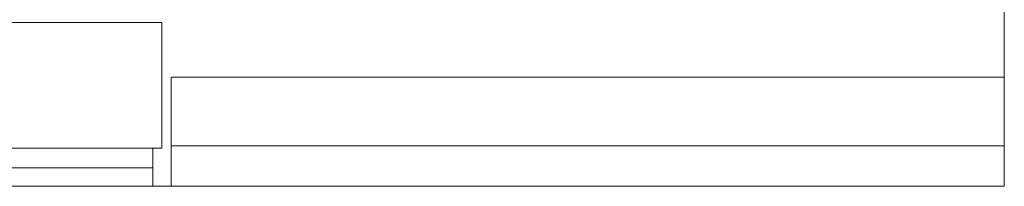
# Model space of a CAD drawing. Extents: x 3940905 to 4145695, y 925352 to 1109797.
# Tile 189 of 256: x 3954337 to 3954768, y 1100936 to 1101009. Entities that reach past the tile are written whole.
import ezdxf

# ---------------------------------------------------------------- set-up
doc = ezdxf.new("R2010")
doc.units = 0
doc.header["$LTSCALE"] = 750
doc.header["$MEASUREMENT"] = 0
doc.layers.add('CKD Equipments', color=252, linetype='CONTINUOUS', lineweight=0)

msp = doc.modelspace()

# ---------------------------------------------------------------- linework, layer by layer
at = {"layer": 'CKD Equipments', "color": 252, "true_color": 0x989898}
for p, q in [((3954768.39, 1101635.84), (3954768.39, 1100935.71)), ((3954768.39, 1100935.71), (3952968.22, 1100935.71))]:
    msp.add_line(p, q, dxfattribs=at)
at = {"layer": 'CKD Equipments', "color": 8, "true_color": 0x808080}
for p, q in [((3954399.5, 1101007.46), (3953930.89, 1101007.46)), ((3954399.5, 1100952.5), (3954399.5, 1101007.46)), ((3953930.89, 1100952.5), (3954399.5, 1100952.5)), ((3954395.43, 1100935.71), (3954395.43, 1100952.5)), ((3953934.96, 1100943.85), (3954395.43, 1100943.85)), ((3953934.96, 1100935.71), (3954395.43, 1100935.71))]:
    msp.add_line(p, q, dxfattribs=at)
at = {"layer": 'CKD Equipments', "color": 1, "true_color": 0xff0000}
for p, q in [((3954768.39, 1100983.54), (3954403.58, 1100983.54)), ((3954403.58, 1100983.54), (3954768.39, 1100983.54)), ((3954768.39, 1100983.54), (3954403.58, 1100983.54)), ((3954403.58, 1100983.54), (3954403.58, 1100935.71)), ((3954403.58, 1100983.54), (3954768.39, 1100983.54)), ((3954403.58, 1100935.71), (3954403.58, 1100983.54)), ((3954403.58, 1100983.54), (3954403.58, 1100935.71)), ((3954403.58, 1100983.54), (3954403.58, 1100935.71)), ((3954768.39, 1100935.71), (3954768.39, 1100983.54)), ((3954768.39, 1100983.54), (3954768.39, 1100935.71)), ((3954768.39, 1100983.54), (3954768.39, 1100935.71)), ((3954768.39, 1100983.54), (3954768.39, 1100935.71)), ((3954768.39, 1100953.52), (3954403.58, 1100953.52)), ((3954403.58, 1100953.52), (3954403.58, 1100935.71)), ((3954768.39, 1100953.52), (3954403.58, 1100953.52)), ((3954403.58, 1100953.52), (3954768.39, 1100953.52)), ((3954403.58, 1100935.71), (3954403.58, 1100953.52)), ((3954403.58, 1100953.52), (3954403.58, 1100953.52)), ((3954403.58, 1100953.52), (3954403.58, 1100935.71)), ((3954768.39, 1100953.52), (3954403.58, 1100953.52)), ((3954403.58, 1100935.71), (3954403.58, 1100953.52)), ((3954768.39, 1100935.71), (3954768.39, 1100953.52)), ((3954768.39, 1100953.52), (3954768.39, 1100953.52)), ((3954768.39, 1100935.71), (3954768.39, 1100953.52)), ((3954768.39, 1100953.52), (3954768.39, 1100953.52)), ((3954768.39, 1100935.71), (3954768.39, 1100953.52)), ((3954768.39, 1100935.71), (3954768.39, 1100953.52)), ((3954403.58, 1100935.71), (3954768.39, 1100935.71)), ((3954768.39, 1100935.71), (3954403.58, 1100935.71)), ((3954403.58, 1100935.71), (3954768.39, 1100935.71)), ((3954768.39, 1100935.71), (3954403.58, 1100935.71)), ((3954403.58, 1100935.71), (3954768.39, 1100935.71)), ((3954403.58, 1100935.71), (3954768.39, 1100935.71)), ((3954768.39, 1100935.71), (3954403.58, 1100935.71)), ((3954403.58, 1100935.71), (3954768.39, 1100935.71))]:
    msp.add_line(p, q, dxfattribs=at)

doc.saveas('drawing.dxf')
